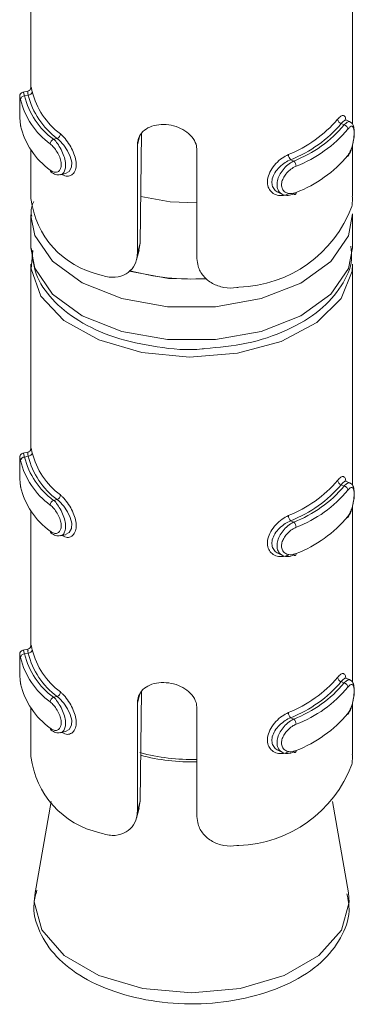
# Model space of a CAD drawing. Header units: millimetres. Extents: x 299 to 1025, y 4 to 1359.
# Tile 3 of 48: x 644 to 652, y 4 to 29. Entities that reach past the tile are written whole.
import ezdxf

# ---------------------------------------------------------------- set-up
doc = ezdxf.new("R2010")
doc.units = ezdxf.units.MM

msp = doc.modelspace()

# ---------------------------------------------------------------- linework, layer by layer
at = {"color": 7, "linetype": 'Continuous', "lineweight": 15}
for p, q in [((644.162, 30.223), (644.162, 26.853)), ((652.162, 25.962), (652.162, 30.342)), ((644.086, 26.786), (643.964, 26.758)), ((644.093, 26.683), (644.005, 26.664)), ((651.884, 25.976), (651.957, 25.942)), ((652.105, 26.017), (651.999, 26.066)), ((646.916, 25.741), (646.879, 23.004)), ((644.812, 25.606), (644.724, 25.586)), ((644.162, 25.324), (644.162, 24.112)), ((646.812, 22.755), (646.812, 25.445)), ((648.293, 25.31), (648.293, 22.62)), ((652.162, 24.167), (652.162, 25.443)), ((650.627, 25.078), (650.7, 25.044)), ((644.9, 24.705), (645.022, 24.732)), ((650.32, 24.262), (650.425, 24.212)), ((644.162, 23.703), (644.162, 22.887)), ((652.162, 22.887), (652.162, 23.703)), ((646.789, 22.585), (646.855, 22.827)), ((646.812, 22.755), (646.879, 23.004)), ((646.879, 23.004), (646.844, 22.829)), ((644.162, 22.479), (644.162, 17.871)), ((652.162, 16.98), (652.162, 22.479)), ((644.086, 17.804), (643.964, 17.777)), ((644.093, 17.701), (644.005, 17.682)), ((651.884, 16.994), (651.957, 16.96)), ((652.105, 17.035), (651.999, 17.084)), ((644.812, 16.624), (644.724, 16.604)), ((652.162, 12.08), (652.162, 16.461)), ((644.162, 16.342), (644.162, 12.971)), ((650.627, 16.096), (650.7, 16.062)), ((644.9, 15.723), (645.022, 15.75)), ((650.32, 15.28), (650.425, 15.23)), ((644.086, 12.904), (643.964, 12.877)), ((644.093, 12.802), (644.005, 12.783)), ((651.884, 12.095), (651.957, 12.061)), ((652.105, 12.136), (651.999, 12.185)), ((646.916, 11.86), (646.879, 9.123)), ((644.812, 11.725), (644.724, 11.705)), ((646.812, 8.874), (646.812, 11.563)), ((652.162, 10.286), (652.162, 11.562)), ((644.162, 11.443), (644.162, 10.231)), ((648.293, 11.429), (648.293, 8.739)), ((650.627, 11.197), (650.7, 11.163)), ((644.9, 10.824), (645.022, 10.851)), ((650.32, 10.38), (650.425, 10.331)), ((644.663, 9.112), (644.264, 6.842)), ((646.812, 8.874), (646.879, 9.123)), ((646.879, 9.123), (646.844, 8.948)), ((652.061, 6.842), (651.662, 9.112)), ((646.789, 8.703), (646.855, 8.945)), ((644.275, 6.9), (644.264, 6.842))]:
    msp.add_line(p, q, dxfattribs=at)
at = {"color": 8, "linetype": 'Continuous', "lineweight": 15}
for p, q in [((646.812, 25.445), (646.866, 25.645)), ((646.812, 11.563), (646.866, 11.764))]:
    msp.add_line(p, q, dxfattribs=at)
at = {"color": 8, "linetype": 'Continuous', "lineweight": 15, "flags": 128}
for points in [[(643.965, 26.752), (643.974, 26.752), (643.996, 26.694), (644.005, 26.664), (644.005, 26.664), (644.005, 26.664)], [(652.162, 23.731), (652.061, 23.186), (651.624, 22.546), (650.879, 22.008), (649.893, 21.622), (648.753, 21.42), (647.56, 21.421), (646.422, 21.624), (645.437, 22.013), (644.695, 22.552), (644.261, 23.193), (644.163, 23.681)], [(644.162, 22.887), (644.261, 22.376), (644.695, 21.735), (645.437, 21.196), (646.422, 20.808), (647.56, 20.604), (648.753, 20.603), (649.893, 20.805), (650.879, 21.192), (651.624, 21.729), (652.061, 22.37), (652.162, 22.887)], [(646.603, 22.303), (647.581, 22.119), (648.54, 22.103)], [(643.965, 17.77), (643.974, 17.77), (643.996, 17.712), (644.005, 17.682), (644.005, 17.682), (644.005, 17.682)], [(643.965, 12.871), (643.974, 12.87), (643.996, 12.813), (644.005, 12.783), (644.005, 12.783), (644.005, 12.783)], [(644.264, 6.842), (644.244, 6.617), (644.434, 5.918), (644.989, 5.287), (645.855, 4.786), (646.946, 4.463), (648.157, 4.352)], [(648.157, 4.352), (649.368, 4.461), (650.461, 4.782), (651.329, 5.282), (651.887, 5.912), (652.081, 6.611), (652.061, 6.842)]]:
    msp.add_lwpolyline(points, dxfattribs=at)
at = {"color": 7, "linetype": 'Continuous', "lineweight": 15, "flags": 128}
for points in [[(651.997, 26.061), (651.97, 26.064), (651.914, 26.015), (651.884, 25.976), (651.884, 25.976), (651.884, 25.976)], [(645.022, 24.733), (645.025, 24.733), (645.117, 24.787), (645.17, 24.89), (645.176, 25.02), (645.142, 25.159), (645.074, 25.302), (644.977, 25.443), (644.863, 25.564), (644.812, 25.606), (644.812, 25.606), (644.812, 25.606)], [(650.7, 24.228), (650.711, 24.22), (650.722, 24.216), (650.733, 24.216), (650.742, 24.219), (650.749, 24.225), (650.754, 24.235), (650.758, 24.248), (650.759, 24.263)], [(648.293, 24.008), (647.625, 24.033), (646.893, 24.164)], [(652.162, 22.479), (652.151, 22.303), (651.88, 21.627), (651.274, 21.028), (650.387, 20.559), (649.299, 20.265), (648.108, 20.17), (646.922, 20.283), (645.849, 20.595), (644.984, 21.077), (644.406, 21.685), (644.167, 22.365), (644.207, 22.822)], [(651.997, 17.079), (651.97, 17.083), (651.914, 17.033), (651.884, 16.994), (651.884, 16.994), (651.884, 16.994)], [(645.022, 15.751), (645.025, 15.751), (645.117, 15.805), (645.17, 15.908), (645.176, 16.038), (645.142, 16.177), (645.074, 16.32), (644.977, 16.461), (644.863, 16.582), (644.812, 16.624), (644.812, 16.624), (644.812, 16.624)], [(650.7, 15.246), (650.711, 15.238), (650.722, 15.234), (650.733, 15.234), (650.742, 15.237), (650.749, 15.243), (650.754, 15.253), (650.758, 15.266), (650.759, 15.281)], [(651.997, 12.18), (651.97, 12.183), (651.914, 12.134), (651.884, 12.095), (651.884, 12.095), (651.884, 12.095)], [(645.022, 10.852), (645.025, 10.852), (645.117, 10.906), (645.17, 11.009), (645.176, 11.139), (645.142, 11.278), (645.074, 11.421), (644.977, 11.561), (644.863, 11.683), (644.812, 11.725), (644.812, 11.725), (644.812, 11.725)], [(650.7, 10.347), (650.711, 10.339), (650.722, 10.335), (650.733, 10.334), (650.742, 10.337), (650.749, 10.344), (650.754, 10.354), (650.758, 10.367), (650.759, 10.382)]]:
    msp.add_lwpolyline(points, dxfattribs=at)
at = {"color": 7, "linetype": 'Continuous', "lineweight": 15}
for centre, radius, start, end in [((644.093, 26.783), 0.0997, 269.9161, 353.6105), ((646.038, 27.244), 1.905, 194.3464, 233.084), ((644.004, 26.565), 0.099, 89.3758, 173.5868), ((645.762, 27.016), 1.908, 193.3409, 234.0917), ((645.815, 27.093), 1.86, 193.3389, 234.0914), ((645.984, 27.167), 1.953, 194.3455, 233.085), ((649.385, 28.155), 3.177, 291.8317, 319.2689), ((649.416, 28.101), 3.257, 291.8314, 319.2696), ((651.913, 26.093), 0.12, 185.134, 256.0776), ((645.762, 26.363), 1.908, 193.3409, 234.0917), ((644.759, 25.73), 0.135, 293.0497, 356.1129), ((649.585, 27.933), 3.096, 291.1053, 319.9954), ((649.615, 27.879), 3.176, 291.1058, 319.9953), ((651.929, 25.826), 0.119, 5.2071, 76.7113), ((644.779, 25.462), 0.136, 113.7253, 176.2245), ((650.744, 25.211), 0.177, 181.6396, 228.7437), ((650.579, 24.911), 0.18, 1.5783, 47.8893), ((649.615, 27.225), 3.176, 291.1058, 319.9953), ((644.697, 24.814), 0.0536, 176.3064, 232.8776), ((646.356, 24.373), 2.209, 186.8047, 257.4299), ((649.234, 25.018), 3.116, 271.8248, 339.276), ((648.149, 27.769), 5.659, 254.3054, 273.5524), ((644.004, 17.583), 0.099, 89.3766, 173.586), ((645.815, 18.111), 1.86, 193.3389, 234.0914), ((644.093, 17.801), 0.0997, 269.9161, 353.6105), ((645.984, 18.185), 1.953, 194.3455, 233.085), ((646.038, 18.262), 1.905, 194.3464, 233.084), ((645.762, 18.034), 1.908, 193.3409, 234.0917), ((645.762, 17.381), 1.908, 193.3409, 234.0917), ((649.385, 19.173), 3.177, 291.8317, 319.2689), ((649.416, 19.119), 3.257, 291.8314, 319.2696), ((649.585, 18.951), 3.096, 291.1053, 319.9954), ((651.913, 17.111), 0.12, 185.134, 256.0776), ((651.929, 16.844), 0.119, 5.2078, 76.7106), ((644.759, 16.748), 0.135, 293.0497, 356.1129), ((649.615, 18.897), 3.176, 291.1058, 319.9953), ((644.779, 16.48), 0.136, 113.7259, 176.2239), ((650.744, 16.229), 0.177, 181.6396, 228.7437), ((649.615, 18.243), 3.176, 291.1058, 319.9953), ((650.579, 15.929), 0.18, 1.5788, 47.8888), ((644.697, 15.832), 0.0536, 176.3064, 232.8776), ((644.004, 12.684), 0.099, 89.3792, 173.5854), ((645.815, 13.212), 1.86, 193.3389, 234.0914), ((644.093, 12.902), 0.0997, 269.9143, 353.6124), ((645.984, 13.286), 1.953, 194.3455, 233.085), ((646.038, 13.363), 1.905, 194.3464, 233.084), ((645.762, 13.135), 1.908, 193.3409, 234.0917), ((645.762, 12.482), 1.908, 193.3409, 234.0917), ((649.385, 14.274), 3.177, 291.8317, 319.2689), ((649.416, 14.22), 3.257, 291.8314, 319.2696), ((649.585, 14.052), 3.096, 291.1053, 319.9954), ((651.913, 12.212), 0.12, 185.1323, 256.0792), ((651.929, 11.945), 0.119, 5.2085, 76.7083), ((644.759, 11.849), 0.135, 293.0482, 356.1145), ((649.615, 13.997), 3.176, 291.1058, 319.9953), ((644.779, 11.581), 0.136, 113.728, 176.2232), ((650.744, 11.33), 0.177, 181.6384, 228.7449), ((649.615, 13.344), 3.176, 291.1058, 319.9953), ((650.579, 11.03), 0.18, 1.5795, 47.8871), ((644.697, 10.933), 0.0536, 176.3019, 232.8849), ((646.356, 10.492), 2.209, 186.8047, 257.4299), ((649.234, 11.137), 3.116, 271.8248, 339.276)]:
    msp.add_arc(centre, radius, start, end, dxfattribs=at)
at = {"color": 8, "linetype": 'Continuous', "lineweight": 15}
for centre, radius, start, end in [((648.152, 15.095), 4.935, 254.9829, 271.6455), ((648.152, 15.047), 4.948, 255.1535, 271.6388)]:
    msp.add_arc(centre, radius, start, end, dxfattribs=at)
at = {"color": 7, "linetype": 'Continuous', "lineweight": 15}
for points, knots in [([(643.965, 26.758), (643.963, 26.758), (643.95, 26.757), (643.93, 26.745), (643.909, 26.726), (643.896, 26.706), (643.889, 26.689), (643.886, 26.676), (643.884, 26.662), (643.883, 26.65), (643.883, 26.633), (643.883, 26.624)], [0, 0, 0, 0, 0.020057, 0.156668, 0.267986, 0.364144, 0.447407, 0.524091, 0.622501, 0.816716, 1, 1, 1, 1]), ([(644.093, 26.683), (644.093, 26.683), (644.082, 26.714), (644.086, 26.769), (644.086, 26.78), (644.086, 26.785)], [0, 0, 0, 0, 0.0001574, 0.4806616, 1, 1, 1, 1]), ([(644.163, 26.842), (644.163, 26.85), (644.162, 26.867), (644.163, 26.873), (644.162, 26.867), (644.16, 26.856), (644.154, 26.838), (644.14, 26.816), (644.116, 26.795), (644.096, 26.789), (644.085, 26.786)], [0, 0, 0, 0, 0.230907, 0.477405, 0.558887, 0.624556, 0.689676, 0.784628, 0.896338, 1, 1, 1, 1]), ([(644.163, 26.853), (644.163, 26.867), (644.163, 26.899), (644.171, 26.869), (644.185, 26.803), (644.192, 26.772)], [0, 0, 0, 0, 0.28734, 0.66315, 1, 1, 1, 1]), ([(643.883, 26.624), (643.883, 26.605), (643.882, 26.566), (643.883, 26.452), (643.883, 26.313), (643.885, 26.161), (643.891, 26.017), (643.902, 25.948), (643.908, 25.914)], [0, 0, 0, 0, 0.1487061, 0.3058445, 0.470135, 0.639651, 0.8264775, 1, 1, 1, 1]), ([(643.883, 26.624), (643.883, 26.622), (643.882, 26.609), (643.883, 26.547), (643.882, 26.439), (643.883, 26.301), (643.885, 26.156), (643.892, 26.02), (643.901, 25.955), (643.906, 25.923)], [0, 0, 0, 0, 0.026838, 0.173545, 0.324394, 0.485872, 0.655865, 0.827486, 1, 1, 1, 1]), ([(651.793, 26.082), (651.806, 26.098), (651.848, 26.147), (651.909, 26.189), (651.961, 26.174), (651.99, 26.128), (651.995, 26.074), (651.997, 26.061)], [0, 0, 0, 0, 0.126013, 0.405369, 0.6708, 0.921216, 1, 1, 1, 1]), ([(652.037, 25.155), (652.049, 25.169), (652.09, 25.218), (652.142, 25.35), (652.186, 25.519), (652.208, 25.686), (652.208, 25.837), (652.187, 25.932), (652.144, 26), (652.111, 26.01), (652.104, 26.013)], [0, 0, 0, 0, 0.071673, 0.248639, 0.40617, 0.552005, 0.706951, 0.877171, 0.971468, 1, 1, 1, 1]), ([(646.812, 25.445), (646.815, 25.487), (646.823, 25.596), (646.905, 25.749), (647.064, 25.877), (647.28, 25.95), (647.527, 25.961), (647.777, 25.911), (648.002, 25.807), (648.177, 25.654), (648.278, 25.48), (648.289, 25.361), (648.293, 25.31)], [0, 0, 0, 0, 0.067542, 0.172851, 0.279382, 0.387322, 0.49468, 0.600404, 0.705958, 0.813031, 0.921038, 1, 1, 1, 1]), ([(652.048, 25.184), (652.054, 25.193), (652.081, 25.229), (652.122, 25.313), (652.163, 25.439), (652.19, 25.57), (652.203, 25.695), (652.203, 25.804), (652.186, 25.882), (652.154, 25.916), (652.107, 25.904), (652.068, 25.86), (652.048, 25.837)], [0, 0, 0, 0, 0.037288, 0.149824, 0.256278, 0.356419, 0.453445, 0.553209, 0.660002, 0.772426, 0.885918, 1, 1, 1, 1]), ([(644.643, 24.818), (644.653, 24.811), (644.691, 24.782), (644.758, 24.758), (644.833, 24.769), (644.887, 24.818), (644.917, 24.9), (644.916, 25.01), (644.881, 25.14), (644.816, 25.271), (644.732, 25.39), (644.673, 25.444), (644.643, 25.471)], [0, 0, 0, 0, 0.03728, 0.149826, 0.256283, 0.356425, 0.453446, 0.55321, 0.659996, 0.772416, 0.885917, 1, 1, 1, 1]), ([(650.567, 24.226), (650.542, 24.216), (650.46, 24.185), (650.324, 24.179), (650.186, 24.231), (650.089, 24.33), (650.04, 24.466), (650.049, 24.632), (650.122, 24.814), (650.251, 24.985), (650.408, 25.124), (650.516, 25.18), (650.567, 25.206)], [0, 0, 0, 0, 0.0499697, 0.1607262, 0.2659758, 0.3652577, 0.4629721, 0.565669, 0.6760254, 0.789422, 0.9004697, 1, 1, 1, 1]), ([(650.627, 25.078), (650.627, 25.078), (650.58, 25.062), (650.485, 25.009), (650.343, 24.9), (650.226, 24.759), (650.159, 24.609), (650.151, 24.469), (650.197, 24.357), (650.259, 24.287), (650.31, 24.27), (650.322, 24.267)], [0, 0, 0, 0, 0.00005, 0.132914, 0.280756, 0.42998, 0.572902, 0.704759, 0.830791, 0.960543, 1, 1, 1, 1]), ([(650.7, 24.228), (650.7, 24.228), (650.658, 24.203), (650.558, 24.181), (650.432, 24.198), (650.335, 24.27), (650.284, 24.383), (650.282, 24.519), (650.325, 24.661), (650.406, 24.801), (650.52, 24.928), (650.622, 25.007), (650.686, 25.036), (650.7, 25.044), (650.7, 25.044)], [0, 0, 0, 0, 0.000038, 0.112226, 0.224492, 0.337099, 0.445585, 0.547539, 0.646169, 0.746782, 0.852418, 0.963233, 0.999962, 1, 1, 1, 1]), ([(644.668, 24.775), (644.685, 24.761), (644.732, 24.72), (644.819, 24.691), (644.878, 24.706), (644.897, 24.711)], [0, 0, 0, 0, 0.258976, 0.754042, 1, 1, 1, 1]), ([(650.759, 24.916), (650.746, 24.91), (650.693, 24.886), (650.603, 24.825), (650.505, 24.726), (650.433, 24.616), (650.395, 24.502), (650.397, 24.393), (650.442, 24.301), (650.527, 24.243), (650.638, 24.225), (650.719, 24.25), (650.759, 24.263)], [0, 0, 0, 0, 0.03729, 0.149823, 0.256282, 0.356421, 0.453446, 0.553205, 0.659992, 0.772408, 0.885902, 1, 1, 1, 1]), ([(644.231, 24.041), (644.195, 23.953), (644.145, 23.833), (644.174, 23.71), (644.182, 23.676)], [0, 0, 0, 0, 0.728684, 1, 1, 1, 1]), ([(652.148, 23.915), (652.154, 23.956), (652.163, 24.025), (652.16, 24.126), (652.158, 24.167)], [0, 0, 0, 0, 0.593463, 1, 1, 1, 1]), ([(644.18, 22.872), (644.2, 22.656), (644.242, 22.199), (644.672, 21.579), (645.333, 21.043), (646.231, 20.63), (647.288, 20.405), (648.079, 20.326), (648.466, 20.377), (648.486, 20.38)], [0, 0, 0, 0, 0.141781, 0.29979, 0.464713, 0.638411, 0.814396, 0.989982, 1, 1, 1, 1]), ([(648.486, 20.38), (648.838, 20.412), (649.565, 20.478), (650.557, 20.815), (651.37, 21.301), (651.903, 21.908), (652.171, 22.474), (652.133, 22.816), (652.121, 22.924)], [0, 0, 0, 0, 0.182065, 0.376348, 0.573164, 0.752071, 0.92125, 1, 1, 1, 1]), ([(645.875, 22.217), (645.978, 22.187), (646.183, 22.126), (646.474, 22.188), (646.689, 22.351), (646.797, 22.555), (646.807, 22.699), (646.812, 22.755)], [0, 0, 0, 0, 0.227115, 0.454906, 0.667251, 0.872125, 1, 1, 1, 1]), ([(648.293, 22.62), (648.299, 22.556), (648.313, 22.401), (648.439, 22.176), (648.666, 21.987), (648.962, 21.884), (649.194, 21.881), (649.318, 21.901), (649.333, 21.904)], [0, 0, 0, 0, 0.147078, 0.351356, 0.555308, 0.760046, 0.971385, 1, 1, 1, 1]), ([(644.163, 17.86), (644.163, 17.868), (644.162, 17.885), (644.163, 17.891), (644.162, 17.885), (644.16, 17.874), (644.154, 17.856), (644.14, 17.834), (644.116, 17.813), (644.096, 17.807), (644.085, 17.804)], [0, 0, 0, 0, 0.230907, 0.477405, 0.558887, 0.624556, 0.689676, 0.784628, 0.896338, 1, 1, 1, 1]), ([(644.163, 17.871), (644.163, 17.885), (644.163, 17.917), (644.171, 17.887), (644.185, 17.821), (644.192, 17.79)], [0, 0, 0, 0, 0.28734, 0.66315, 1, 1, 1, 1]), ([(643.883, 17.642), (643.883, 17.623), (643.882, 17.584), (643.883, 17.47), (643.883, 17.331), (643.885, 17.18), (643.891, 17.035), (643.902, 16.966), (643.908, 16.932)], [0, 0, 0, 0, 0.1487061, 0.3058445, 0.470135, 0.639651, 0.8264775, 1, 1, 1, 1]), ([(643.883, 17.642), (643.883, 17.64), (643.882, 17.627), (643.883, 17.565), (643.882, 17.457), (643.883, 17.319), (643.885, 17.174), (643.892, 17.038), (643.901, 16.973), (643.906, 16.941)], [0, 0, 0, 0, 0.026838, 0.173545, 0.324394, 0.485872, 0.655865, 0.827486, 1, 1, 1, 1]), ([(643.965, 17.776), (643.963, 17.776), (643.95, 17.775), (643.93, 17.763), (643.909, 17.744), (643.896, 17.724), (643.889, 17.707), (643.886, 17.694), (643.884, 17.68), (643.883, 17.669), (643.883, 17.651), (643.883, 17.642)], [0, 0, 0, 0, 0.020057, 0.156668, 0.267986, 0.364144, 0.447407, 0.524091, 0.622501, 0.816716, 1, 1, 1, 1]), ([(644.093, 17.701), (644.093, 17.701), (644.082, 17.732), (644.086, 17.788), (644.086, 17.798), (644.086, 17.803)], [0, 0, 0, 0, 0.000157, 0.480659, 1, 1, 1, 1]), ([(651.793, 17.1), (651.806, 17.116), (651.848, 17.165), (651.909, 17.207), (651.961, 17.192), (651.99, 17.146), (651.995, 17.092), (651.997, 17.079)], [0, 0, 0, 0, 0.126013, 0.405369, 0.6708, 0.921216, 1, 1, 1, 1]), ([(652.037, 16.173), (652.049, 16.187), (652.09, 16.236), (652.142, 16.368), (652.186, 16.537), (652.208, 16.704), (652.208, 16.855), (652.187, 16.95), (652.144, 17.018), (652.111, 17.028), (652.104, 17.031)], [0, 0, 0, 0, 0.071673, 0.248639, 0.40617, 0.552005, 0.706951, 0.877171, 0.971468, 1, 1, 1, 1]), ([(652.048, 16.202), (652.054, 16.211), (652.081, 16.247), (652.122, 16.331), (652.163, 16.457), (652.19, 16.588), (652.203, 16.713), (652.203, 16.822), (652.186, 16.9), (652.154, 16.934), (652.107, 16.922), (652.068, 16.878), (652.048, 16.855)], [0, 0, 0, 0, 0.037288, 0.149824, 0.256278, 0.356419, 0.453445, 0.553209, 0.660002, 0.772426, 0.885918, 1, 1, 1, 1]), ([(644.643, 15.836), (644.653, 15.829), (644.691, 15.8), (644.758, 15.776), (644.833, 15.787), (644.887, 15.836), (644.917, 15.918), (644.916, 16.028), (644.881, 16.158), (644.816, 16.289), (644.732, 16.408), (644.673, 16.462), (644.643, 16.489)], [0, 0, 0, 0, 0.03728, 0.149826, 0.256283, 0.356425, 0.453446, 0.55321, 0.659996, 0.772416, 0.885917, 1, 1, 1, 1]), ([(650.567, 15.244), (650.542, 15.234), (650.46, 15.203), (650.324, 15.198), (650.186, 15.249), (650.089, 15.348), (650.04, 15.484), (650.049, 15.651), (650.122, 15.832), (650.251, 16.003), (650.408, 16.142), (650.516, 16.198), (650.567, 16.224)], [0, 0, 0, 0, 0.0499697, 0.1607262, 0.2659758, 0.3652577, 0.4629721, 0.565669, 0.6760254, 0.789422, 0.9004697, 1, 1, 1, 1]), ([(650.627, 16.096), (650.627, 16.096), (650.58, 16.08), (650.485, 16.027), (650.343, 15.918), (650.226, 15.777), (650.159, 15.627), (650.151, 15.487), (650.197, 15.375), (650.259, 15.305), (650.31, 15.288), (650.322, 15.285)], [0, 0, 0, 0, 0.00005, 0.132914, 0.280756, 0.42998, 0.572902, 0.704759, 0.830791, 0.960543, 1, 1, 1, 1]), ([(650.7, 15.246), (650.7, 15.246), (650.658, 15.221), (650.558, 15.199), (650.432, 15.216), (650.335, 15.288), (650.284, 15.402), (650.282, 15.537), (650.325, 15.679), (650.406, 15.819), (650.52, 15.946), (650.622, 16.025), (650.686, 16.054), (650.7, 16.062), (650.7, 16.062)], [0, 0, 0, 0, 0.000038, 0.112226, 0.224492, 0.337099, 0.445585, 0.547539, 0.646169, 0.746782, 0.852418, 0.963233, 0.999962, 1, 1, 1, 1]), ([(650.759, 15.934), (650.746, 15.928), (650.693, 15.904), (650.603, 15.844), (650.505, 15.744), (650.433, 15.634), (650.395, 15.52), (650.397, 15.411), (650.442, 15.319), (650.527, 15.261), (650.638, 15.243), (650.719, 15.268), (650.759, 15.281)], [0, 0, 0, 0, 0.03729, 0.149823, 0.256282, 0.356421, 0.453446, 0.553205, 0.659992, 0.772408, 0.885902, 1, 1, 1, 1]), ([(644.668, 15.793), (644.685, 15.779), (644.732, 15.738), (644.819, 15.709), (644.878, 15.724), (644.897, 15.729)], [0, 0, 0, 0, 0.258976, 0.754042, 1, 1, 1, 1]), ([(644.163, 12.961), (644.163, 12.969), (644.162, 12.986), (644.163, 12.992), (644.162, 12.985), (644.16, 12.975), (644.154, 12.957), (644.14, 12.935), (644.116, 12.914), (644.096, 12.908), (644.085, 12.905)], [0, 0, 0, 0, 0.2309099, 0.4774031, 0.5588861, 0.6245563, 0.6896794, 0.7846281, 0.8963343, 1, 1, 1, 1]), ([(644.163, 12.971), (644.163, 12.985), (644.163, 13.018), (644.171, 12.988), (644.185, 12.922), (644.192, 12.891)], [0, 0, 0, 0, 0.287336, 0.663147, 1, 1, 1, 1]), ([(643.883, 12.743), (643.883, 12.724), (643.882, 12.685), (643.883, 12.571), (643.883, 12.432), (643.885, 12.28), (643.891, 12.136), (643.902, 12.066), (643.908, 12.033)], [0, 0, 0, 0, 0.148706, 0.305845, 0.470131, 0.639651, 0.826477, 1, 1, 1, 1]), ([(643.883, 12.743), (643.883, 12.741), (643.882, 12.728), (643.883, 12.666), (643.882, 12.558), (643.883, 12.42), (643.885, 12.275), (643.892, 12.138), (643.901, 12.074), (643.906, 12.041)], [0, 0, 0, 0, 0.026835, 0.173541, 0.324399, 0.485869, 0.655866, 0.827486, 1, 1, 1, 1]), ([(643.965, 12.877), (643.963, 12.877), (643.95, 12.876), (643.93, 12.864), (643.909, 12.845), (643.896, 12.825), (643.889, 12.808), (643.886, 12.794), (643.884, 12.781), (643.883, 12.769), (643.883, 12.752), (643.883, 12.743)], [0, 0, 0, 0, 0.020057, 0.156666, 0.267993, 0.364137, 0.447399, 0.52411, 0.622505, 0.816718, 1, 1, 1, 1]), ([(644.093, 12.802), (644.093, 12.802), (644.082, 12.833), (644.087, 12.886), (644.084, 12.917), (644.09, 12.887), (644.093, 12.872)], [0, 0, 0, 0, 0.000101, 0.30915, 0.652954, 1, 1, 1, 1]), ([(651.793, 12.201), (651.806, 12.216), (651.848, 12.266), (651.909, 12.307), (651.961, 12.293), (651.99, 12.247), (651.995, 12.193), (651.997, 12.18)], [0, 0, 0, 0, 0.126014, 0.405371, 0.670799, 0.921216, 1, 1, 1, 1]), ([(646.812, 11.563), (646.815, 11.606), (646.823, 11.715), (646.905, 11.868), (647.064, 11.996), (647.28, 12.068), (647.527, 12.079), (647.777, 12.03), (648.002, 11.926), (648.177, 11.773), (648.278, 11.599), (648.289, 11.48), (648.293, 11.429)], [0, 0, 0, 0, 0.067545, 0.17285, 0.279383, 0.387322, 0.49468, 0.600403, 0.705957, 0.813029, 0.921036, 1, 1, 1, 1]), ([(652.037, 11.274), (652.049, 11.288), (652.09, 11.337), (652.142, 11.469), (652.186, 11.638), (652.208, 11.805), (652.208, 11.955), (652.187, 12.051), (652.144, 12.118), (652.111, 12.129), (652.104, 12.132)], [0, 0, 0, 0, 0.071672, 0.24864, 0.406166, 0.552005, 0.706951, 0.877174, 0.971468, 1, 1, 1, 1]), ([(652.048, 11.303), (652.054, 11.312), (652.081, 11.348), (652.122, 11.431), (652.163, 11.558), (652.19, 11.689), (652.203, 11.813), (652.203, 11.922), (652.186, 12.001), (652.154, 12.035), (652.107, 12.023), (652.068, 11.978), (652.048, 11.956)], [0, 0, 0, 0, 0.037288, 0.149823, 0.25628, 0.356416, 0.453445, 0.553212, 0.660002, 0.772426, 0.885918, 1, 1, 1, 1]), ([(644.643, 10.936), (644.653, 10.929), (644.691, 10.901), (644.758, 10.876), (644.833, 10.887), (644.887, 10.937), (644.917, 11.019), (644.916, 11.129), (644.881, 11.259), (644.816, 11.39), (644.732, 11.509), (644.673, 11.563), (644.643, 11.59)], [0, 0, 0, 0, 0.03728, 0.149825, 0.256285, 0.356423, 0.453446, 0.553213, 0.659996, 0.772417, 0.885917, 1, 1, 1, 1]), ([(650.567, 10.345), (650.542, 10.335), (650.46, 10.304), (650.324, 10.298), (650.186, 10.35), (650.089, 10.449), (650.04, 10.585), (650.049, 10.751), (650.122, 10.933), (650.251, 11.104), (650.408, 11.243), (650.516, 11.298), (650.567, 11.325)], [0, 0, 0, 0, 0.0499699, 0.1607257, 0.265974, 0.3652575, 0.4629718, 0.5656707, 0.6760252, 0.7894218, 0.9004694, 1, 1, 1, 1]), ([(650.627, 11.197), (650.627, 11.197), (650.58, 11.181), (650.485, 11.128), (650.343, 11.018), (650.226, 10.878), (650.159, 10.728), (650.151, 10.588), (650.197, 10.475), (650.259, 10.405), (650.31, 10.389), (650.322, 10.385)], [0, 0, 0, 0, 0.00005, 0.132914, 0.280756, 0.42998, 0.572907, 0.704758, 0.830792, 0.960547, 1, 1, 1, 1]), ([(650.7, 10.347), (650.7, 10.347), (650.658, 10.322), (650.558, 10.3), (650.432, 10.317), (650.335, 10.389), (650.284, 10.502), (650.282, 10.638), (650.325, 10.78), (650.406, 10.92), (650.52, 11.047), (650.622, 11.125), (650.686, 11.155), (650.7, 11.163), (650.7, 11.163)], [0, 0, 0, 0, 0.000038, 0.112227, 0.224491, 0.337098, 0.445587, 0.547539, 0.646171, 0.746782, 0.852417, 0.963233, 0.999962, 1, 1, 1, 1]), ([(650.759, 11.035), (650.746, 11.029), (650.693, 11.005), (650.603, 10.944), (650.505, 10.845), (650.433, 10.735), (650.395, 10.621), (650.397, 10.512), (650.442, 10.42), (650.527, 10.362), (650.638, 10.343), (650.719, 10.369), (650.759, 10.382)], [0, 0, 0, 0, 0.03729, 0.149823, 0.256285, 0.356419, 0.453444, 0.553209, 0.659991, 0.772408, 0.885901, 1, 1, 1, 1]), ([(644.668, 10.894), (644.685, 10.88), (644.732, 10.839), (644.819, 10.81), (644.878, 10.825), (644.897, 10.83)], [0, 0, 0, 0, 0.258977, 0.754045, 1, 1, 1, 1]), ([(652.148, 10.034), (652.154, 10.075), (652.163, 10.144), (652.16, 10.245), (652.158, 10.286)], [0, 0, 0, 0, 0.593465, 1, 1, 1, 1]), ([(645.875, 8.336), (645.978, 8.306), (646.183, 8.245), (646.474, 8.307), (646.689, 8.47), (646.797, 8.674), (646.807, 8.818), (646.812, 8.874)], [0, 0, 0, 0, 0.227115, 0.454905, 0.667249, 0.872123, 1, 1, 1, 1]), ([(648.293, 8.739), (648.299, 8.675), (648.313, 8.52), (648.439, 8.295), (648.666, 8.106), (648.962, 8.003), (649.194, 8), (649.318, 8.02), (649.333, 8.022)], [0, 0, 0, 0, 0.147078, 0.351358, 0.555309, 0.760046, 0.971385, 1, 1, 1, 1]), ([(644.313, 6.908), (644.282, 6.802), (644.183, 6.46), (644.345, 5.861), (644.769, 5.229), (645.452, 4.705), (646.353, 4.313), (647.417, 4.09), (648.544, 4.058), (649.643, 4.221), (650.629, 4.571), (651.402, 5.077), (651.895, 5.695), (652.125, 6.301), (652.053, 6.672), (652.026, 6.814)], [0, 0, 0, 0, 0.035854, 0.115282, 0.193246, 0.274938, 0.360908, 0.447834, 0.534568, 0.621474, 0.709003, 0.797781, 0.877462, 0.953012, 1, 1, 1, 1])]:
    msp.add_open_spline(points, degree=3, knots=knots, dxfattribs=at)
at = {"color": 8, "linetype": 'Continuous', "lineweight": 15}
for points, knots in [([(643.906, 26.576), (643.904, 26.585), (643.898, 26.62), (643.889, 26.657), (643.884, 26.665), (643.883, 26.636), (643.883, 26.624)], [0, 0, 0, 0, 0.110081, 0.442402, 0.756717, 1, 1, 1, 1]), ([(651.957, 25.942), (651.957, 25.942), (651.981, 25.974), (652.036, 26.014), (652.085, 26.035), (652.102, 26.016), (652.104, 26.014)], [0, 0, 0, 0, 0.0001685, 0.471916, 0.9439855, 1, 1, 1, 1]), ([(644.893, 25.721), (644.912, 25.705), (644.971, 25.653), (645.072, 25.532), (645.178, 25.362), (645.253, 25.184), (645.292, 25.01), (645.285, 24.85), (645.227, 24.726), (645.128, 24.663), (645.025, 24.66), (644.962, 24.7), (644.941, 24.714)], [0, 0, 0, 0, 0.052181, 0.167839, 0.277751, 0.381439, 0.48348, 0.590727, 0.705968, 0.824391, 0.940356, 1, 1, 1, 1]), ([(644.724, 25.586), (644.724, 25.586), (644.766, 25.562), (644.819, 25.481), (644.917, 25.337), (644.987, 25.171), (645.026, 25.01), (645.027, 24.872), (644.994, 24.772), (644.949, 24.716), (644.91, 24.712), (644.899, 24.711)], [0, 0, 0, 0, 0.0000474, 0.1417825, 0.2836309, 0.4259095, 0.562976, 0.6917946, 0.8164035, 0.9435303, 1, 1, 1, 1]), ([(643.906, 17.594), (643.904, 17.603), (643.898, 17.638), (643.889, 17.675), (643.884, 17.683), (643.883, 17.655), (643.883, 17.642)], [0, 0, 0, 0, 0.110081, 0.442402, 0.756717, 1, 1, 1, 1]), ([(651.957, 16.96), (651.957, 16.96), (651.981, 16.992), (652.036, 17.032), (652.085, 17.053), (652.102, 17.034), (652.104, 17.032)], [0, 0, 0, 0, 0.0001685, 0.471916, 0.9439855, 1, 1, 1, 1]), ([(644.893, 16.739), (644.912, 16.723), (644.971, 16.671), (645.072, 16.55), (645.178, 16.38), (645.253, 16.202), (645.292, 16.028), (645.285, 15.868), (645.227, 15.744), (645.128, 15.681), (645.025, 15.678), (644.962, 15.718), (644.941, 15.732)], [0, 0, 0, 0, 0.052181, 0.167839, 0.277751, 0.381439, 0.48348, 0.590727, 0.705968, 0.824391, 0.940356, 1, 1, 1, 1]), ([(644.724, 16.604), (644.724, 16.604), (644.766, 16.58), (644.819, 16.499), (644.917, 16.355), (644.987, 16.189), (645.026, 16.028), (645.027, 15.89), (644.994, 15.79), (644.949, 15.734), (644.91, 15.731), (644.899, 15.73)], [0, 0, 0, 0, 0.0000474, 0.1417825, 0.2836309, 0.4259095, 0.562976, 0.6917946, 0.8164035, 0.9435303, 1, 1, 1, 1]), ([(643.906, 12.695), (643.904, 12.704), (643.898, 12.739), (643.889, 12.776), (643.884, 12.783), (643.883, 12.755), (643.883, 12.743)], [0, 0, 0, 0, 0.11008, 0.442401, 0.756725, 1, 1, 1, 1]), ([(651.957, 12.061), (651.957, 12.061), (651.981, 12.092), (652.036, 12.133), (652.085, 12.153), (652.102, 12.134), (652.104, 12.132)], [0, 0, 0, 0, 0.000169, 0.471916, 0.943978, 1, 1, 1, 1]), ([(644.893, 11.84), (644.912, 11.823), (644.971, 11.772), (645.072, 11.651), (645.178, 11.481), (645.253, 11.303), (645.292, 11.129), (645.285, 10.969), (645.227, 10.844), (645.128, 10.782), (645.025, 10.779), (644.962, 10.819), (644.941, 10.833)], [0, 0, 0, 0, 0.052182, 0.167839, 0.27775, 0.381438, 0.483479, 0.590728, 0.705969, 0.824391, 0.940356, 1, 1, 1, 1]), ([(644.724, 11.705), (644.724, 11.705), (644.766, 11.681), (644.819, 11.6), (644.917, 11.456), (644.987, 11.29), (645.026, 11.129), (645.027, 10.991), (644.994, 10.891), (644.949, 10.835), (644.91, 10.831), (644.899, 10.83)], [0, 0, 0, 0, 0.000047, 0.141783, 0.28363, 0.425911, 0.56298, 0.691793, 0.816404, 0.943529, 1, 1, 1, 1])]:
    msp.add_open_spline(points, degree=3, knots=knots, dxfattribs=at)

doc.saveas('drawing.dxf')
